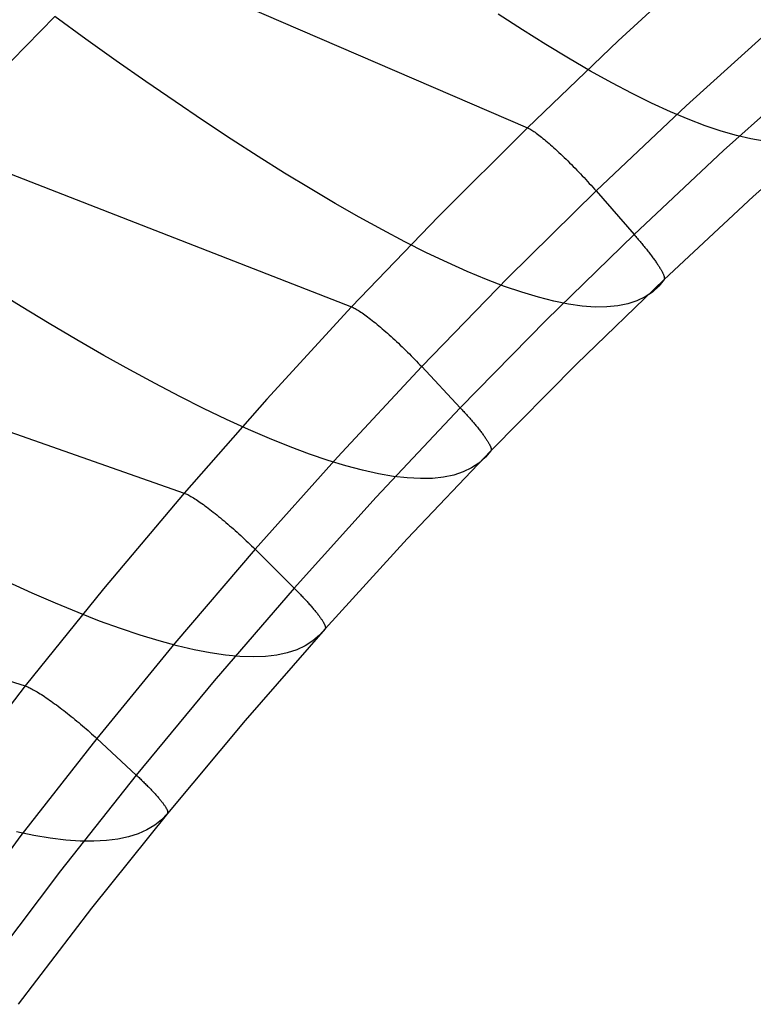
# Model space of a CAD drawing. Header units: millimetres. Extents: x 119 to 175.9, y -203.1 to -153.8.
# Tile 82 of 256: x 126.6 to 129.3, y -164.6 to -161. Entities that reach past the tile are written whole.
import ezdxf

# ---------------------------------------------------------------- set-up
doc = ezdxf.new("R2010")
doc.units = ezdxf.units.MM
doc.header["$MEASUREMENT"] = 0
doc.layers.add('Livello 03', color=5, linetype='Continuous', true_color=0x0000ff)

msp = doc.modelspace()

# ---------------------------------------------------------------- linework, layer by layer
at = {"layer": 'Livello 03'}
for p, q in [((126.3048, -160.4249, 63.677), (128.4962, -161.3698, 56.4764)), ((129.1712, -160.738, 56.6129), (128.8302, -161.0503, 56.5455)), ((126.7576, -160.9613, 63.9766), (126.4129, -161.3119, 63.8289)), ((126.8714, -161.0438, 63.7785), (126.7576, -160.9613, 63.9766)), ((128.4778, -161.01, 62.0947), (128.3884, -160.9522, 62.3232)), ((129.4182, -160.9838, 56.4247), (129.0804, -161.2897, 56.36)), ((128.5644, -161.0641, 61.8638), (128.4778, -161.01, 62.0947)), ((126.983, -161.1235, 63.5772), (126.8714, -161.0438, 63.7785)), ((128.8302, -161.0503, 56.5455), (128.4962, -161.3698, 56.4764)), ((128.6482, -161.1146, 61.6309), (128.5644, -161.0641, 61.8638)), ((127.0923, -161.2002, 63.3726), (126.983, -161.1235, 63.5772)), ((128.729, -161.1614, 61.3959), (128.6482, -161.1146, 61.6309)), ((125.6151, -161.1595, 63.3771), (127.8496, -162.029, 56.3319)), ((128.807, -161.2045, 61.159), (128.729, -161.1614, 61.3959)), ((129.5547, -161.1519, 56.4875), (129.2186, -161.4537, 56.423)), ((127.1994, -161.2738, 63.165), (127.0923, -161.2002, 63.3726)), ((128.8819, -161.2438, 60.9204), (128.807, -161.2045, 61.159)), ((128.9537, -161.2793, 60.6802), (128.8819, -161.2438, 60.9204)), ((127.304, -161.3443, 62.9543), (127.1994, -161.2738, 63.165)), ((129.0804, -161.2897, 56.36), (128.7492, -161.6026, 56.2936)), ((129.0225, -161.3109, 60.4386), (128.9537, -161.2793, 60.6802)), ((129.0881, -161.3387, 60.1957), (129.0225, -161.3109, 60.4386)), ((129.6625, -161.3251, 56.7446), (129.3279, -161.6231, 56.6785)), ((127.4062, -161.4117, 62.7408), (127.304, -161.3443, 62.9543)), ((129.1505, -161.3627, 59.9516), (129.0881, -161.3387, 60.1957)), ((129.2097, -161.3827, 59.7066), (129.1505, -161.3627, 59.9516)), ((128.4962, -161.3698, 56.4764), (128.1692, -161.6961, 56.4052)), ((128.4962, -161.3698, 56.4764), (128.499, -161.3711, 56.4673)), ((128.499, -161.3711, 56.4673), (128.5021, -161.3726, 56.4583)), ((128.5021, -161.3726, 56.4583), (128.5054, -161.3744, 56.4495)), ((128.5054, -161.3744, 56.4495), (128.5089, -161.3765, 56.4408)), ((128.5089, -161.3765, 56.4408), (128.5126, -161.3787, 56.4322)), ((128.5126, -161.3787, 56.4322), (128.5165, -161.3812, 56.4238)), ((128.5165, -161.3812, 56.4238), (128.5205, -161.3839, 56.4155)), ((128.5205, -161.3839, 56.4155), (128.5248, -161.3869, 56.4074)), ((128.5248, -161.3869, 56.4074), (128.5292, -161.3901, 56.3995)), ((128.5292, -161.3901, 56.3995), (128.5338, -161.3934, 56.3917)), ((128.5338, -161.3934, 56.3917), (128.5386, -161.397, 56.3842)), ((128.5386, -161.397, 56.3842), (128.5435, -161.4009, 56.3769)), ((129.2656, -161.3989, 59.4607), (129.2097, -161.3827, 59.7066)), ((129.3183, -161.4113, 59.2141), (129.2656, -161.3989, 59.4607)), ((127.5058, -161.4758, 62.5246), (127.4062, -161.4117, 62.7408)), ((128.5435, -161.4009, 56.3769), (128.5486, -161.4049, 56.3698)), ((128.5486, -161.4049, 56.3698), (128.5538, -161.4091, 56.3629)), ((128.5538, -161.4091, 56.3629), (128.5591, -161.4135, 56.3563)), ((128.5591, -161.4135, 56.3563), (128.5646, -161.4181, 56.3499)), ((128.5646, -161.4181, 56.3499), (128.5703, -161.4229, 56.3437)), ((128.5703, -161.4229, 56.3437), (128.576, -161.4278, 56.3378)), ((128.576, -161.4278, 56.3378), (128.5819, -161.4329, 56.3322)), ((128.5819, -161.4329, 56.3322), (128.5878, -161.4382, 56.3268)), ((129.3677, -161.4197, 58.967), (129.3183, -161.4113, 59.2141)), ((128.5878, -161.4382, 56.3268), (128.5939, -161.4437, 56.3217)), ((128.5939, -161.4437, 56.3217), (128.6001, -161.4493, 56.3169)), ((128.6001, -161.4493, 56.3169), (128.6063, -161.455, 56.3124)), ((128.6063, -161.455, 56.3124), (128.6126, -161.4609, 56.3082)), ((128.6126, -161.4609, 56.3082), (128.619, -161.4669, 56.3043)), ((128.619, -161.4669, 56.3043), (128.6255, -161.4731, 56.3007)), ((129.2186, -161.4537, 56.423), (128.8889, -161.7625, 56.3568)), ((127.6027, -161.5366, 62.3056), (127.5058, -161.4758, 62.5246)), ((128.6255, -161.4731, 56.3007), (128.632, -161.4793, 56.2974)), ((128.632, -161.4793, 56.2974), (128.6385, -161.4857, 56.2944)), ((128.6385, -161.4857, 56.2944), (128.6451, -161.4921, 56.2917)), ((128.6451, -161.4921, 56.2917), (128.6517, -161.4987, 56.2894)), ((128.6517, -161.4987, 56.2894), (128.6584, -161.5053, 56.2874)), ((128.6584, -161.5053, 56.2874), (128.665, -161.5121, 56.2857)), ((127.697, -161.5941, 62.0842), (127.6027, -161.5366, 62.3056)), ((128.665, -161.5121, 56.2857), (128.6717, -161.5189, 56.2843)), ((128.6717, -161.5189, 56.2843), (128.6784, -161.5257, 56.2833)), ((128.6784, -161.5257, 56.2833), (128.685, -161.5326, 56.2826)), ((128.685, -161.5326, 56.2826), (128.6916, -161.5395, 56.2822)), ((128.6916, -161.5395, 56.2822), (128.6982, -161.5465, 56.2821)), ((128.6982, -161.5465, 56.2821), (128.7048, -161.5535, 56.2824)), ((128.7048, -161.5535, 56.2824), (128.7113, -161.5606, 56.283)), ((128.7113, -161.5606, 56.283), (128.7178, -161.5676, 56.284)), ((128.7178, -161.5676, 56.284), (128.7242, -161.5746, 56.2853)), ((128.7242, -161.5746, 56.2853), (128.7306, -161.5817, 56.2869)), ((127.7884, -161.6482, 61.8603), (127.697, -161.5941, 62.0842)), ((128.7492, -161.6026, 56.2936), (128.4247, -161.9224, 56.2255)), ((128.7306, -161.5817, 56.2869), (128.7369, -161.5887, 56.2888)), ((128.7369, -161.5887, 56.2888), (128.7431, -161.5957, 56.2911)), ((128.7431, -161.5957, 56.2911), (128.7492, -161.6026, 56.2936)), ((128.7492, -161.6026, 56.2936), (128.8889, -161.7625, 56.3568)), ((127.8771, -161.6988, 61.6342), (127.7884, -161.6482, 61.8603)), ((129.3279, -161.6231, 56.6785), (128.9995, -161.928, 56.6107)), ((128.1692, -161.6961, 56.4052), (127.8496, -162.029, 56.3319)), ((127.9628, -161.7459, 61.4059), (127.8771, -161.6988, 61.6342)), ((128.0455, -161.7895, 61.1756), (127.9628, -161.7459, 61.4059)), ((128.1252, -161.8296, 60.9434), (128.0455, -161.7895, 61.1756)), ((128.8889, -161.7625, 56.3568), (128.5658, -162.0782, 56.2888)), ((128.8889, -161.7625, 56.3568), (128.8921, -161.7662, 56.3583)), ((128.8921, -161.7662, 56.3583), (128.8953, -161.7698, 56.3599)), ((128.8953, -161.7698, 56.3599), (128.8984, -161.7735, 56.3616)), ((128.8984, -161.7735, 56.3616), (128.9016, -161.7772, 56.3634)), ((128.9016, -161.7772, 56.3634), (128.9047, -161.7808, 56.3652)), ((128.9047, -161.7808, 56.3652), (128.9078, -161.7845, 56.3672)), ((128.9078, -161.7845, 56.3672), (128.9109, -161.7881, 56.3693)), ((128.9109, -161.7881, 56.3693), (128.9139, -161.7918, 56.3715)), ((128.9139, -161.7918, 56.3715), (128.917, -161.7955, 56.3737)), ((128.917, -161.7955, 56.3737), (128.92, -161.7991, 56.3761)), ((128.2018, -161.866, 60.7095), (128.1252, -161.8296, 60.9434)), ((128.92, -161.7991, 56.3761), (128.923, -161.8027, 56.3786)), ((128.923, -161.8027, 56.3786), (128.9259, -161.8064, 56.3812)), ((128.9259, -161.8064, 56.3812), (128.9289, -161.81, 56.3838)), ((128.9289, -161.81, 56.3838), (128.9317, -161.8135, 56.3866)), ((128.9317, -161.8135, 56.3866), (128.9346, -161.8171, 56.3895)), ((128.9346, -161.8171, 56.3895), (128.9374, -161.8207, 56.3925)), ((128.9374, -161.8207, 56.3925), (128.9402, -161.8242, 56.3955)), ((128.9402, -161.8242, 56.3955), (128.9429, -161.8277, 56.3987)), ((128.9429, -161.8277, 56.3987), (128.9456, -161.8311, 56.402)), ((128.9456, -161.8311, 56.402), (128.9483, -161.8346, 56.4053)), ((128.9483, -161.8346, 56.4053), (128.9508, -161.838, 56.4088)), ((128.2753, -161.8988, 60.474), (128.2018, -161.866, 60.7095)), ((128.9508, -161.838, 56.4088), (128.9534, -161.8413, 56.4123)), ((128.9534, -161.8413, 56.4123), (128.9559, -161.8447, 56.4159)), ((128.9559, -161.8447, 56.4159), (128.9583, -161.848, 56.4197)), ((128.9583, -161.848, 56.4197), (128.9607, -161.8512, 56.4235)), ((128.9607, -161.8512, 56.4235), (128.963, -161.8544, 56.4273)), ((128.963, -161.8544, 56.4273), (128.9653, -161.8575, 56.4313)), ((128.9653, -161.8575, 56.4313), (128.9675, -161.8606, 56.4354)), ((128.9675, -161.8606, 56.4354), (128.9696, -161.8637, 56.4395)), ((128.9696, -161.8637, 56.4395), (128.9717, -161.8667, 56.4437)), ((128.9717, -161.8667, 56.4437), (128.9737, -161.8696, 56.448)), ((128.9737, -161.8696, 56.448), (128.9756, -161.8725, 56.4523)), ((128.3456, -161.928, 60.2371), (128.2753, -161.8988, 60.474)), ((128.9756, -161.8725, 56.4523), (128.9775, -161.8753, 56.4567)), ((128.9775, -161.8753, 56.4567), (128.9793, -161.8781, 56.4612)), ((128.9793, -161.8781, 56.4612), (128.981, -161.8808, 56.4658)), ((128.981, -161.8808, 56.4658), (128.9827, -161.8834, 56.4704)), ((128.9827, -161.8834, 56.4704), (128.9843, -161.886, 56.475)), ((128.9843, -161.886, 56.475), (128.9858, -161.8885, 56.4797)), ((128.9858, -161.8885, 56.4797), (128.9873, -161.891, 56.4845)), ((128.9873, -161.891, 56.4845), (128.9886, -161.8933, 56.4893)), ((128.9886, -161.8933, 56.4893), (128.9899, -161.8956, 56.4942)), ((128.9899, -161.8956, 56.4942), (128.9912, -161.8979, 56.4991)), ((128.9912, -161.8979, 56.4991), (128.9923, -161.9, 56.504)), ((128.9923, -161.9, 56.504), (128.9934, -161.9021, 56.509)), ((128.9934, -161.9021, 56.509), (128.9944, -161.9041, 56.514)), ((128.9944, -161.9041, 56.514), (128.9953, -161.9061, 56.519)), ((128.9953, -161.9061, 56.519), (128.9962, -161.9079, 56.524)), ((124.9603, -161.9172, 63.0566), (127.2329, -162.7141, 56.1779)), ((128.4247, -161.9224, 56.2255), (128.1073, -162.2488, 56.1553)), ((128.4127, -161.9535, 59.9988), (128.3456, -161.928, 60.2371)), ((128.9995, -161.928, 56.6107), (128.6774, -162.2397, 56.541)), ((128.9995, -161.928, 56.6107), (128.9797, -161.9529, 56.8515)), ((128.9962, -161.9079, 56.524), (128.9969, -161.9097, 56.5291)), ((128.9969, -161.9097, 56.5291), (128.9976, -161.9114, 56.5342)), ((128.9976, -161.9114, 56.5342), (128.9982, -161.913, 56.5393)), ((128.9982, -161.913, 56.5393), (128.9988, -161.9146, 56.5444)), ((128.9988, -161.9146, 56.5444), (128.9993, -161.9161, 56.5495)), ((128.9993, -161.9161, 56.5495), (128.9997, -161.9175, 56.5547)), ((128.9998, -161.9274, 56.6057), (128.9995, -161.928, 56.6107)), ((128.9997, -161.9175, 56.5547), (129, -161.9188, 56.5598)), ((129.0001, -161.9267, 56.6007), (128.9998, -161.9274, 56.6057)), ((129, -161.9188, 56.5598), (129.0003, -161.9201, 56.565)), ((129.0003, -161.926, 56.5956), (129.0001, -161.9267, 56.6007)), ((129.0003, -161.9201, 56.565), (129.0004, -161.9212, 56.5701)), ((129.0005, -161.9252, 56.5905), (129.0003, -161.926, 56.5956)), ((129.0004, -161.9212, 56.5701), (129.0006, -161.9223, 56.5752)), ((129.0006, -161.9243, 56.5854), (129.0005, -161.9252, 56.5905)), ((129.0006, -161.9223, 56.5752), (129.0006, -161.9234, 56.5803)), ((129.0006, -161.9234, 56.5803), (129.0006, -161.9243, 56.5854)), ((126.6327, -162.0275, 62.6783), (126.5261, -161.9614, 62.884)), ((128.4765, -161.9754, 59.7594), (128.4127, -161.9535, 59.9988)), ((128.537, -161.9936, 59.519), (128.4765, -161.9754, 59.7594)), ((128.9565, -161.9745, 57.093), (128.9299, -161.9925, 57.3352)), ((128.9797, -161.9529, 56.8515), (128.9565, -161.9745, 57.093)), ((128.5942, -162.008, 59.2778), (128.537, -161.9936, 59.519)), ((128.6481, -162.0189, 59.0359), (128.5942, -162.008, 59.2778)), ((128.8998, -162.0071, 57.5779), (128.8664, -162.0181, 57.8209)), ((128.9299, -161.9925, 57.3352), (128.8998, -162.0071, 57.5779)), ((126.7368, -162.0905, 62.4698), (126.6327, -162.0275, 62.6783)), ((127.8496, -162.029, 56.3319), (127.5374, -162.3684, 56.2563)), ((127.8496, -162.029, 56.3319), (127.8525, -162.0302, 56.3231)), ((127.8525, -162.0302, 56.3231), (127.8557, -162.0317, 56.3143)), ((127.8557, -162.0317, 56.3143), (127.859, -162.0333, 56.3056)), ((127.859, -162.0333, 56.3056), (127.8626, -162.0352, 56.2971)), ((127.8626, -162.0352, 56.2971), (127.8663, -162.0374, 56.2887)), ((127.8663, -162.0374, 56.2887), (127.8703, -162.0397, 56.2805)), ((127.8703, -162.0397, 56.2805), (127.8744, -162.0422, 56.2724)), ((127.8744, -162.0422, 56.2724), (127.8788, -162.045, 56.2645)), ((127.8788, -162.045, 56.2645), (127.8833, -162.048, 56.2568)), ((127.8833, -162.048, 56.2568), (127.888, -162.0512, 56.2493)), ((127.888, -162.0512, 56.2493), (127.8928, -162.0545, 56.2419)), ((128.6985, -162.026, 58.7934), (128.6481, -162.0189, 59.0359)), ((128.7456, -162.0295, 58.5505), (128.6985, -162.026, 58.7934)), ((128.7893, -162.0293, 58.3073), (128.7456, -162.0295, 58.5505)), ((128.8296, -162.0255, 58.0641), (128.7893, -162.0293, 58.3073)), ((128.8664, -162.0181, 57.8209), (128.8296, -162.0255, 58.0641)), ((127.8928, -162.0545, 56.2419), (127.8978, -162.0581, 56.2348)), ((127.8978, -162.0581, 56.2348), (127.903, -162.0619, 56.2279)), ((127.903, -162.0619, 56.2279), (127.9083, -162.0659, 56.2212)), ((127.9083, -162.0659, 56.2212), (127.9138, -162.07, 56.2147)), ((127.9138, -162.07, 56.2147), (127.9194, -162.0743, 56.2085)), ((127.9194, -162.0743, 56.2085), (127.9251, -162.0788, 56.2025)), ((127.9251, -162.0788, 56.2025), (127.931, -162.0835, 56.1968)), ((127.931, -162.0835, 56.1968), (127.9369, -162.0883, 56.1913)), ((127.9369, -162.0883, 56.1913), (127.943, -162.0933, 56.1861)), ((128.5658, -162.0782, 56.2888), (128.2495, -162.4005, 56.2187)), ((126.8383, -162.1504, 62.2586), (126.7368, -162.0905, 62.4698)), ((127.943, -162.0933, 56.1861), (127.9492, -162.0985, 56.1812)), ((127.9492, -162.0985, 56.1812), (127.9554, -162.1038, 56.1765)), ((127.9554, -162.1038, 56.1765), (127.9618, -162.1092, 56.1722)), ((127.9618, -162.1092, 56.1722), (127.9682, -162.1147, 56.1681)), ((127.9682, -162.1147, 56.1681), (127.9748, -162.1204, 56.1643)), ((127.9748, -162.1204, 56.1643), (127.9813, -162.1262, 56.1609)), ((126.9372, -162.2073, 62.0447), (126.8383, -162.1504, 62.2586)), ((127.9813, -162.1262, 56.1609), (127.9879, -162.1321, 56.1577)), ((127.9879, -162.1321, 56.1577), (127.9946, -162.1381, 56.1548)), ((127.9946, -162.1381, 56.1548), (128.0013, -162.1443, 56.1523)), ((128.0013, -162.1443, 56.1523), (128.0081, -162.1505, 56.15)), ((128.0081, -162.1505, 56.15), (128.0148, -162.1567, 56.1481)), ((128.0148, -162.1567, 56.1481), (128.0216, -162.1631, 56.1465)), ((128.0216, -162.1631, 56.1465), (128.0284, -162.1695, 56.1453)), ((128.0284, -162.1695, 56.1453), (128.0352, -162.176, 56.1443)), ((128.0352, -162.176, 56.1443), (128.0419, -162.1825, 56.1437)), ((128.0419, -162.1825, 56.1437), (128.0487, -162.1891, 56.1434)), ((128.0487, -162.1891, 56.1434), (128.0554, -162.1957, 56.1434)), ((128.0554, -162.1957, 56.1434), (128.0621, -162.2023, 56.1438)), ((127.0332, -162.2609, 61.8283), (126.9372, -162.2073, 62.0447)), ((128.0621, -162.2023, 56.1438), (128.0687, -162.209, 56.1444)), ((128.0687, -162.209, 56.1444), (128.0753, -162.2156, 56.1454)), ((128.0753, -162.2156, 56.1454), (128.0819, -162.2223, 56.1468)), ((128.0819, -162.2223, 56.1468), (128.0883, -162.229, 56.1484)), ((128.0883, -162.229, 56.1484), (128.0947, -162.2356, 56.1504)), ((127.1264, -162.3113, 61.6095), (127.0332, -162.2609, 61.8283)), ((128.1073, -162.2488, 56.1553), (127.797, -162.5816, 56.0827)), ((128.0947, -162.2356, 56.1504), (128.101, -162.2422, 56.1527)), ((128.101, -162.2422, 56.1527), (128.1073, -162.2488, 56.1553)), ((128.1073, -162.2488, 56.1553), (128.2495, -162.4005, 56.2187)), ((128.6774, -162.2397, 56.541), (128.362, -162.558, 56.4691)), ((127.2168, -162.3584, 61.3885), (127.1264, -162.3113, 61.6095)), ((127.3041, -162.4023, 61.1653), (127.2168, -162.3584, 61.3885)), ((127.5374, -162.3684, 56.2563), (127.2329, -162.7141, 56.1779)), ((127.3885, -162.4427, 60.9401), (127.3041, -162.4023, 61.1653)), ((128.2495, -162.4005, 56.2187), (127.9402, -162.7291, 56.1464)), ((128.2495, -162.4005, 56.2187), (128.2527, -162.4039, 56.2202)), ((128.2527, -162.4039, 56.2202), (128.256, -162.4074, 56.2218)), ((128.256, -162.4074, 56.2218), (128.2592, -162.4109, 56.2235)), ((128.2592, -162.4109, 56.2235), (128.2624, -162.4143, 56.2253)), ((128.2624, -162.4143, 56.2253), (128.2655, -162.4178, 56.2272)), ((127.4697, -162.4798, 60.713), (127.3885, -162.4427, 60.9401)), ((128.2655, -162.4178, 56.2272), (128.2687, -162.4213, 56.2291)), ((128.2687, -162.4213, 56.2291), (128.2718, -162.4248, 56.2312)), ((128.2718, -162.4248, 56.2312), (128.275, -162.4282, 56.2334)), ((128.275, -162.4282, 56.2334), (128.2781, -162.4317, 56.2356)), ((128.2781, -162.4317, 56.2356), (128.2811, -162.4351, 56.238)), ((128.2811, -162.4351, 56.238), (128.2842, -162.4386, 56.2405)), ((128.2842, -162.4386, 56.2405), (128.2872, -162.442, 56.243)), ((128.2872, -162.442, 56.243), (128.2902, -162.4455, 56.2457)), ((128.2902, -162.4455, 56.2457), (128.2931, -162.4489, 56.2484)), ((128.2931, -162.4489, 56.2484), (128.296, -162.4522, 56.2513)), ((127.5478, -162.5135, 60.4842), (127.4697, -162.4798, 60.713)), ((128.296, -162.4522, 56.2513), (128.2989, -162.4556, 56.2542)), ((128.2989, -162.4556, 56.2542), (128.3017, -162.459, 56.2573)), ((128.3017, -162.459, 56.2573), (128.3045, -162.4623, 56.2604)), ((128.3045, -162.4623, 56.2604), (128.3072, -162.4656, 56.2637)), ((128.3072, -162.4656, 56.2637), (128.3099, -162.4688, 56.267)), ((128.3099, -162.4688, 56.267), (128.3125, -162.4721, 56.2704)), ((128.3125, -162.4721, 56.2704), (128.3151, -162.4753, 56.2739)), ((128.3151, -162.4753, 56.2739), (128.3176, -162.4784, 56.2775)), ((128.3176, -162.4784, 56.2775), (128.3201, -162.4815, 56.2812)), ((128.3201, -162.4815, 56.2812), (128.3225, -162.4846, 56.2849)), ((128.3225, -162.4846, 56.2849), (128.3249, -162.4877, 56.2888)), ((127.6228, -162.5438, 60.2538), (127.5478, -162.5135, 60.4842)), ((128.3249, -162.4877, 56.2888), (128.3272, -162.4907, 56.2927)), ((128.3272, -162.4907, 56.2927), (128.3294, -162.4936, 56.2967)), ((128.3294, -162.4936, 56.2967), (128.3316, -162.4965, 56.3008)), ((128.3316, -162.4965, 56.3008), (128.3337, -162.4994, 56.3049)), ((128.3337, -162.4994, 56.3049), (128.3358, -162.5022, 56.3091)), ((128.3358, -162.5022, 56.3091), (128.3377, -162.5049, 56.3134)), ((128.3377, -162.5049, 56.3134), (128.3396, -162.5076, 56.3178)), ((128.3396, -162.5076, 56.3178), (128.3415, -162.5102, 56.3222)), ((128.3415, -162.5102, 56.3222), (128.3432, -162.5128, 56.3267)), ((128.3432, -162.5128, 56.3267), (128.3449, -162.5153, 56.3312)), ((128.3449, -162.5153, 56.3312), (128.3465, -162.5178, 56.3358)), ((128.3465, -162.5178, 56.3358), (128.3481, -162.5202, 56.3404)), ((128.3481, -162.5202, 56.3404), (128.3496, -162.5225, 56.3451)), ((128.3496, -162.5225, 56.3451), (128.351, -162.5248, 56.3498)), ((127.6945, -162.5706, 60.022), (127.6228, -162.5438, 60.2538)), ((128.362, -162.558, 56.4691), (128.0533, -162.8826, 56.395)), ((128.362, -162.558, 56.4691), (128.3416, -162.5824, 56.7053)), ((128.351, -162.5248, 56.3498), (128.3523, -162.5269, 56.3546)), ((128.3523, -162.5269, 56.3546), (128.3535, -162.5291, 56.3594)), ((128.3535, -162.5291, 56.3594), (128.3547, -162.5311, 56.3643)), ((128.3547, -162.5311, 56.3643), (128.3558, -162.5331, 56.3692)), ((128.3558, -162.5331, 56.3692), (128.3568, -162.535, 56.3741)), ((128.3568, -162.535, 56.3741), (128.3577, -162.5369, 56.379)), ((128.3577, -162.5369, 56.379), (128.3586, -162.5387, 56.384)), ((128.3586, -162.5387, 56.384), (128.3594, -162.5404, 56.389)), ((128.3594, -162.5404, 56.389), (128.3601, -162.542, 56.394)), ((128.3601, -162.542, 56.394), (128.3607, -162.5436, 56.399)), ((128.3607, -162.5436, 56.399), (128.3613, -162.5451, 56.4041)), ((128.3613, -162.5451, 56.4041), (128.3618, -162.5465, 56.4091)), ((128.3618, -162.5465, 56.4091), (128.3622, -162.5478, 56.4141)), ((128.3623, -162.5574, 56.4642), (128.362, -162.558, 56.4691)), ((128.3622, -162.5478, 56.4141), (128.3625, -162.5491, 56.4192)), ((128.3626, -162.5568, 56.4593), (128.3623, -162.5574, 56.4642)), ((128.3625, -162.5491, 56.4192), (128.3628, -162.5503, 56.4242)), ((128.3628, -162.5561, 56.4543), (128.3626, -162.5568, 56.4593)), ((128.3628, -162.5503, 56.4242), (128.3629, -162.5515, 56.4293)), ((128.363, -162.5553, 56.4493), (128.3628, -162.5561, 56.4543)), ((128.3629, -162.5515, 56.4293), (128.3631, -162.5525, 56.4343)), ((128.3631, -162.5544, 56.4443), (128.363, -162.5553, 56.4493)), ((128.3631, -162.5525, 56.4343), (128.3631, -162.5535, 56.4393)), ((128.3631, -162.5535, 56.4393), (128.3631, -162.5544, 56.4443)), ((127.797, -162.5816, 56.0827), (127.4942, -162.9208, 56.0077)), ((127.7629, -162.5939, 59.7888), (127.6945, -162.5706, 60.022)), ((127.828, -162.6138, 59.5545), (127.7629, -162.5939, 59.7888)), ((128.3416, -162.5824, 56.7053), (128.3179, -162.6037, 56.9421)), ((127.8897, -162.6302, 59.3192), (127.828, -162.6138, 59.5545)), ((127.948, -162.643, 59.0829), (127.8897, -162.6302, 59.3192)), ((128.2907, -162.6216, 57.1796), (128.26, -162.6362, 57.4175)), ((128.3179, -162.6037, 56.9421), (128.2907, -162.6216, 57.1796)), ((128.003, -162.6524, 58.846), (127.948, -162.643, 59.0829)), ((128.0545, -162.6583, 58.6085), (128.003, -162.6524, 58.846)), ((128.1025, -162.6608, 58.3706), (128.0545, -162.6583, 58.6085)), ((128.1471, -162.6598, 58.1323), (128.1025, -162.6608, 58.3706)), ((128.1882, -162.6553, 57.894), (128.1471, -162.6598, 58.1323)), ((128.2259, -162.6475, 57.6556), (128.1882, -162.6553, 57.894)), ((128.26, -162.6362, 57.4175), (128.2259, -162.6475, 57.6556)), ((124.3429, -162.6965, 62.7152), (126.6479, -163.4236, 56.0125)), ((127.2329, -162.7141, 56.1779), (126.9363, -163.0659, 56.0967)), ((127.2329, -162.7141, 56.1779), (127.2359, -162.7152, 56.1693)), ((127.2359, -162.7152, 56.1693), (127.2391, -162.7165, 56.1607)), ((127.2391, -162.7165, 56.1607), (127.2425, -162.7181, 56.1523)), ((127.2425, -162.7181, 56.1523), (127.2461, -162.7198, 56.1439)), ((127.2461, -162.7198, 56.1439), (127.25, -162.7218, 56.1358)), ((127.25, -162.7218, 56.1358), (127.254, -162.724, 56.1278)), ((127.254, -162.724, 56.1278), (127.2582, -162.7263, 56.1199)), ((127.2582, -162.7263, 56.1199), (127.2626, -162.7289, 56.1122)), ((127.2626, -162.7289, 56.1122), (127.2672, -162.7317, 56.1047)), ((127.2672, -162.7317, 56.1047), (127.2719, -162.7347, 56.0973)), ((127.2719, -162.7347, 56.0973), (127.2768, -162.7378, 56.0902)), ((127.2768, -162.7378, 56.0902), (127.2819, -162.7412, 56.0833)), ((127.9402, -162.7291, 56.1464), (127.6382, -163.064, 56.0715)), ((127.2819, -162.7412, 56.0833), (127.2872, -162.7447, 56.0765)), ((127.2872, -162.7447, 56.0765), (127.2926, -162.7484, 56.07)), ((127.2926, -162.7484, 56.07), (127.2981, -162.7523, 56.0638)), ((127.2981, -162.7523, 56.0638), (127.3038, -162.7564, 56.0577)), ((127.3038, -162.7564, 56.0577), (127.3096, -162.7606, 56.0519)), ((127.3096, -162.7606, 56.0519), (127.3155, -162.765, 56.0464)), ((127.3155, -162.765, 56.0464), (127.3216, -162.7695, 56.0411)), ((127.3216, -162.7695, 56.0411), (127.3277, -162.7742, 56.0361)), ((127.3277, -162.7742, 56.0361), (127.334, -162.7791, 56.0313)), ((127.334, -162.7791, 56.0313), (127.3404, -162.784, 56.0268)), ((127.3404, -162.784, 56.0268), (127.3468, -162.7891, 56.0226)), ((127.3468, -162.7891, 56.0226), (127.3533, -162.7944, 56.0187)), ((127.3533, -162.7944, 56.0187), (127.3599, -162.7997, 56.0151)), ((127.3599, -162.7997, 56.0151), (127.3666, -162.8052, 56.0118)), ((127.3666, -162.8052, 56.0118), (127.3733, -162.8107, 56.0087)), ((127.3733, -162.8107, 56.0087), (127.3801, -162.8164, 56.006)), ((127.3801, -162.8164, 56.006), (127.3869, -162.8221, 56.0036)), ((127.3869, -162.8221, 56.0036), (127.3937, -162.828, 56.0015)), ((127.3937, -162.828, 56.0015), (127.4006, -162.8339, 55.9997)), ((127.4006, -162.8339, 55.9997), (127.4074, -162.8399, 55.9982)), ((127.4074, -162.8399, 55.9982), (127.4143, -162.8459, 55.997)), ((127.4143, -162.8459, 55.997), (127.4212, -162.852, 55.9962)), ((127.4212, -162.852, 55.9962), (127.428, -162.8582, 55.9956)), ((127.428, -162.8582, 55.9956), (127.4349, -162.8644, 55.9954)), ((127.4349, -162.8644, 55.9954), (127.4417, -162.8706, 55.9955)), ((127.4417, -162.8706, 55.9955), (127.4485, -162.8769, 55.9959)), ((127.4485, -162.8769, 55.9959), (127.4552, -162.8832, 55.9967)), ((127.4552, -162.8832, 55.9967), (127.4619, -162.8894, 55.9977)), ((128.0533, -162.8826, 56.395), (127.7518, -163.2133, 56.3182)), ((127.4942, -162.9208, 56.0077), (127.199, -163.266, 55.9299)), ((127.4619, -162.8894, 55.9977), (127.4685, -162.8957, 55.9991)), ((127.4685, -162.8957, 55.9991), (127.475, -162.902, 56.0008)), ((127.475, -162.902, 56.0008), (127.4815, -162.9083, 56.0028)), ((127.4815, -162.9083, 56.0028), (127.4879, -162.9145, 56.0051)), ((127.4879, -162.9145, 56.0051), (127.4942, -162.9208, 56.0077)), ((127.4942, -162.9208, 56.0077), (127.6382, -163.064, 56.0715)), ((126.6742, -163.0819, 60.9083), (126.5854, -163.0413, 61.126)), ((126.9363, -163.0659, 56.0967), (126.6479, -163.4236, 56.0125)), ((127.6382, -163.064, 56.0715), (127.3437, -163.4049, 55.9939)), ((127.6382, -163.064, 56.0715), (127.6415, -163.0672, 56.073)), ((126.7599, -163.1193, 60.6886), (126.6742, -163.0819, 60.9083)), ((127.6415, -163.0672, 56.073), (127.6447, -163.0705, 56.0746)), ((127.6447, -163.0705, 56.0746), (127.648, -163.0738, 56.0763)), ((127.648, -163.0738, 56.0763), (127.6512, -163.0771, 56.0781)), ((127.6512, -163.0771, 56.0781), (127.6544, -163.0803, 56.08)), ((127.6544, -163.0803, 56.08), (127.6576, -163.0836, 56.0819)), ((127.6576, -163.0836, 56.0819), (127.6608, -163.0869, 56.084)), ((127.6608, -163.0869, 56.084), (127.664, -163.0902, 56.0862)), ((127.664, -163.0902, 56.0862), (127.6671, -163.0935, 56.0884)), ((127.6671, -163.0935, 56.0884), (127.6702, -163.0967, 56.0908)), ((127.6702, -163.0967, 56.0908), (127.6733, -163.1, 56.0932)), ((127.6733, -163.1, 56.0932), (127.6763, -163.1032, 56.0958)), ((126.8425, -163.1536, 60.467), (126.7599, -163.1193, 60.6886)), ((127.6763, -163.1032, 56.0958), (127.6794, -163.1065, 56.0984)), ((127.6794, -163.1065, 56.0984), (127.6823, -163.1097, 56.1011)), ((127.6823, -163.1097, 56.1011), (127.6853, -163.1129, 56.104)), ((127.6853, -163.1129, 56.104), (127.6882, -163.1161, 56.1069)), ((127.6882, -163.1161, 56.1069), (127.691, -163.1193, 56.1099)), ((127.691, -163.1193, 56.1099), (127.6938, -163.1224, 56.113)), ((127.6938, -163.1224, 56.113), (127.6966, -163.1255, 56.1162)), ((127.6966, -163.1255, 56.1162), (127.6993, -163.1286, 56.1195)), ((127.6993, -163.1286, 56.1195), (127.702, -163.1317, 56.1229)), ((127.702, -163.1317, 56.1229), (127.7046, -163.1347, 56.1263)), ((127.7046, -163.1347, 56.1263), (127.7072, -163.1377, 56.1299)), ((127.7072, -163.1377, 56.1299), (127.7097, -163.1406, 56.1335)), ((126.922, -163.1846, 60.2436), (126.8425, -163.1536, 60.467)), ((127.7097, -163.1406, 56.1335), (127.7121, -163.1436, 56.1372)), ((127.7121, -163.1436, 56.1372), (127.7145, -163.1464, 56.141)), ((127.7145, -163.1464, 56.141), (127.7168, -163.1493, 56.1449)), ((127.7168, -163.1493, 56.1449), (127.7191, -163.1521, 56.1488)), ((127.7191, -163.1521, 56.1488), (127.7213, -163.1548, 56.1528)), ((127.7213, -163.1548, 56.1528), (127.7234, -163.1575, 56.1569)), ((127.7234, -163.1575, 56.1569), (127.7255, -163.1602, 56.1611)), ((127.7255, -163.1602, 56.1611), (127.7275, -163.1628, 56.1653)), ((127.7275, -163.1628, 56.1653), (127.7294, -163.1653, 56.1696)), ((127.7294, -163.1653, 56.1696), (127.7312, -163.1678, 56.1739)), ((127.7312, -163.1678, 56.1739), (127.733, -163.1703, 56.1784)), ((127.733, -163.1703, 56.1784), (127.7347, -163.1727, 56.1828)), ((127.7347, -163.1727, 56.1828), (127.7364, -163.175, 56.1873)), ((127.7364, -163.175, 56.1873), (127.7379, -163.1772, 56.1919)), ((126.9982, -163.2123, 60.0187), (126.922, -163.1846, 60.2436)), ((127.7379, -163.1772, 56.1919), (127.7394, -163.1795, 56.1965)), ((127.7394, -163.1795, 56.1965), (127.7408, -163.1816, 56.2012)), ((127.7408, -163.1816, 56.2012), (127.7422, -163.1837, 56.2059)), ((127.7422, -163.1837, 56.2059), (127.7434, -163.1857, 56.2106)), ((127.7434, -163.1857, 56.2106), (127.7446, -163.1877, 56.2154)), ((127.7446, -163.1877, 56.2154), (127.7457, -163.1896, 56.2202)), ((127.7457, -163.1896, 56.2202), (127.7467, -163.1914, 56.225)), ((127.7467, -163.1914, 56.225), (127.7476, -163.1932, 56.2299)), ((127.7476, -163.1932, 56.2299), (127.7485, -163.1948, 56.2347)), ((127.7485, -163.1948, 56.2347), (127.7493, -163.1965, 56.2396)), ((127.7493, -163.1965, 56.2396), (127.75, -163.198, 56.2445)), ((127.75, -163.198, 56.2445), (127.7506, -163.1995, 56.2495)), ((127.7506, -163.1995, 56.2495), (127.7512, -163.2009, 56.2544)), ((127.7512, -163.2009, 56.2544), (127.7517, -163.2023, 56.2594)), ((127.7517, -163.2023, 56.2594), (127.7521, -163.2036, 56.2643)), ((127.7521, -163.2036, 56.2643), (127.7524, -163.2048, 56.2693)), ((127.7524, -163.2048, 56.2693), (127.7527, -163.206, 56.2742)), ((127.7527, -163.206, 56.2742), (127.7529, -163.207, 56.2791)), ((127.7529, -163.2107, 56.2988), (127.7527, -163.2115, 56.3037)), ((127.7529, -163.207, 56.2791), (127.753, -163.2081, 56.2841)), ((127.753, -163.2099, 56.2939), (127.7529, -163.2107, 56.2988)), ((127.753, -163.2081, 56.2841), (127.753, -163.209, 56.289)), ((127.753, -163.209, 56.289), (127.753, -163.2099, 56.2939)), ((127.0711, -163.2369, 59.7923), (126.9982, -163.2123, 60.0187)), ((127.1407, -163.2581, 59.5646), (127.0711, -163.2369, 59.7923)), ((127.7518, -163.2133, 56.3182), (127.4577, -163.55, 56.2386)), ((127.7309, -163.2372, 56.5494), (127.7066, -163.258, 56.7812)), ((127.7518, -163.2133, 56.3182), (127.7309, -163.2372, 56.5494)), ((127.7522, -163.2128, 56.3134), (127.7518, -163.2133, 56.3182)), ((127.7525, -163.2121, 56.3085), (127.7522, -163.2128, 56.3134)), ((127.7527, -163.2115, 56.3037), (127.7525, -163.2121, 56.3085)), ((127.199, -163.266, 55.9299), (126.9118, -163.617, 55.8491)), ((127.2069, -163.2761, 59.3357), (127.1407, -163.2581, 59.5646)), ((127.2698, -163.2907, 59.1058), (127.2069, -163.2761, 59.3357)), ((127.6787, -163.2757, 57.0136), (127.6473, -163.2902, 57.2464)), ((127.7066, -163.258, 56.7812), (127.6787, -163.2757, 57.0136)), ((127.3292, -163.3021, 58.875), (127.2698, -163.2907, 59.1058)), ((127.3851, -163.3102, 58.6434), (127.3292, -163.3021, 58.875)), ((127.4376, -163.315, 58.4112), (127.3851, -163.3102, 58.6434)), ((127.4866, -163.3165, 58.1786), (127.4376, -163.315, 58.4112)), ((127.5321, -163.3148, 57.9457), (127.4866, -163.3165, 58.1786)), ((127.574, -163.3098, 57.7125), (127.5321, -163.3148, 57.9457)), ((127.6124, -163.3016, 57.4794), (127.574, -163.3098, 57.7125)), ((127.6473, -163.2902, 57.2464), (127.6124, -163.3016, 57.4794)), ((126.6479, -163.4236, 56.0125), (126.3677, -163.7871, 55.9249)), ((126.6479, -163.4236, 56.0125), (126.6509, -163.4246, 56.004)), ((126.6509, -163.4246, 56.004), (126.6541, -163.4258, 55.9957)), ((126.6541, -163.4258, 55.9957), (126.6576, -163.4272, 55.9875)), ((126.6576, -163.4272, 55.9875), (126.6613, -163.4289, 55.9794)), ((127.3437, -163.4049, 55.9939), (127.057, -163.7516, 55.9133)), ((126.6613, -163.4289, 55.9794), (126.6651, -163.4307, 55.9714)), ((126.6651, -163.4307, 55.9714), (126.6692, -163.4327, 55.9636)), ((126.6692, -163.4327, 55.9636), (126.6735, -163.4349, 55.956)), ((126.6735, -163.4349, 55.956), (126.6779, -163.4373, 55.9485)), ((126.6779, -163.4373, 55.9485), (126.6825, -163.4399, 55.9412)), ((126.6825, -163.4399, 55.9412), (126.6873, -163.4427, 55.9341)), ((126.6873, -163.4427, 55.9341), (126.6923, -163.4456, 55.9272)), ((126.6923, -163.4456, 55.9272), (126.6975, -163.4487, 55.9204)), ((126.6975, -163.4487, 55.9204), (126.7028, -163.452, 55.9139)), ((126.7028, -163.452, 55.9139), (126.7082, -163.4555, 55.9076)), ((126.7082, -163.4555, 55.9076), (126.7138, -163.4591, 55.9016)), ((126.7138, -163.4591, 55.9016), (126.7196, -163.4629, 55.8957)), ((126.7196, -163.4629, 55.8957), (126.7255, -163.4669, 55.8901)), ((126.7255, -163.4669, 55.8901), (126.7315, -163.471, 55.8848)), ((126.7315, -163.471, 55.8848), (126.7376, -163.4752, 55.8797)), ((126.7376, -163.4752, 55.8797), (126.7438, -163.4796, 55.8748)), ((126.7438, -163.4796, 55.8748), (126.7501, -163.4841, 55.8702)), ((126.7501, -163.4841, 55.8702), (126.7565, -163.4888, 55.8659)), ((126.7565, -163.4888, 55.8659), (126.7631, -163.4935, 55.8619)), ((126.7631, -163.4935, 55.8619), (126.7697, -163.4984, 55.8582)), ((126.7697, -163.4984, 55.8582), (126.7763, -163.5034, 55.8547)), ((126.7763, -163.5034, 55.8547), (126.783, -163.5085, 55.8515)), ((126.783, -163.5085, 55.8515), (126.7898, -163.5138, 55.8486)), ((126.7898, -163.5138, 55.8486), (126.7967, -163.5191, 55.846)), ((126.7967, -163.5191, 55.846), (126.8035, -163.5245, 55.8438)), ((126.8035, -163.5245, 55.8438), (126.8104, -163.5299, 55.8418)), ((126.8104, -163.5299, 55.8418), (126.8173, -163.5355, 55.8401)), ((126.8173, -163.5355, 55.8401), (126.8243, -163.5411, 55.8387)), ((126.8243, -163.5411, 55.8387), (126.8312, -163.5468, 55.8377)), ((126.8312, -163.5468, 55.8377), (126.8381, -163.5525, 55.8369)), ((126.8381, -163.5525, 55.8369), (126.8451, -163.5583, 55.8365)), ((126.8451, -163.5583, 55.8365), (126.852, -163.5641, 55.8363)), ((126.852, -163.5641, 55.8363), (126.8588, -163.5699, 55.8365)), ((126.8588, -163.5699, 55.8365), (126.8657, -163.5758, 55.837)), ((127.4577, -163.55, 56.2386), (127.1712, -163.8925, 56.156)), ((126.8657, -163.5758, 55.837), (126.8725, -163.5817, 55.8378)), ((126.8725, -163.5817, 55.8378), (126.8792, -163.5876, 55.8389)), ((126.8792, -163.5876, 55.8389), (126.8859, -163.5935, 55.8403)), ((126.8859, -163.5935, 55.8403), (126.8925, -163.5994, 55.8421)), ((126.8925, -163.5994, 55.8421), (126.899, -163.6053, 55.8441)), ((126.899, -163.6053, 55.8441), (126.9054, -163.6112, 55.8464)), ((126.9118, -163.617, 55.8491), (126.6325, -163.974, 55.7651)), ((126.9054, -163.6112, 55.8464), (126.9118, -163.617, 55.8491)), ((126.9118, -163.617, 55.8491), (127.057, -163.7516, 55.9133)), ((127.057, -163.7516, 55.9133), (126.7781, -164.1042, 55.8295)), ((127.057, -163.7516, 55.9133), (127.0603, -163.7547, 55.9148)), ((127.0603, -163.7547, 55.9148), (127.0636, -163.7577, 55.9164)), ((127.0636, -163.7577, 55.9164), (127.0669, -163.7608, 55.9181)), ((127.0669, -163.7608, 55.9181), (127.0701, -163.7639, 55.9199)), ((127.0701, -163.7639, 55.9199), (127.0734, -163.767, 55.9217)), ((127.0734, -163.767, 55.9217), (127.0766, -163.7701, 55.9237)), ((127.0766, -163.7701, 55.9237), (127.0798, -163.7732, 55.9258)), ((127.0798, -163.7732, 55.9258), (127.083, -163.7762, 55.9279)), ((127.083, -163.7762, 55.9279), (127.0861, -163.7793, 55.9302)), ((127.0861, -163.7793, 55.9302), (127.0893, -163.7824, 55.9325)), ((127.0893, -163.7824, 55.9325), (127.0924, -163.7855, 55.9349)), ((127.0924, -163.7855, 55.9349), (127.0954, -163.7885, 55.9375)), ((127.0954, -163.7885, 55.9375), (127.0985, -163.7916, 55.9401)), ((127.0985, -163.7916, 55.9401), (127.1015, -163.7946, 55.9428)), ((127.1015, -163.7946, 55.9428), (127.1044, -163.7976, 55.9456)), ((127.1044, -163.7976, 55.9456), (127.1074, -163.8006, 55.9485)), ((127.1074, -163.8006, 55.9485), (127.1102, -163.8036, 55.9515)), ((127.1102, -163.8036, 55.9515), (127.1131, -163.8065, 55.9545)), ((127.1131, -163.8065, 55.9545), (127.1158, -163.8095, 55.9577)), ((127.1158, -163.8095, 55.9577), (127.1186, -163.8124, 55.961)), ((127.1186, -163.8124, 55.961), (127.1213, -163.8153, 55.9643)), ((127.1213, -163.8153, 55.9643), (127.1239, -163.8181, 55.9677)), ((127.1239, -163.8181, 55.9677), (127.1265, -163.8209, 55.9712)), ((127.1265, -163.8209, 55.9712), (127.129, -163.8237, 55.9748)), ((127.129, -163.8237, 55.9748), (127.1315, -163.8265, 55.9785)), ((127.1315, -163.8265, 55.9785), (127.1339, -163.8292, 55.9822)), ((127.1339, -163.8292, 55.9822), (127.1362, -163.8319, 55.986)), ((127.1362, -163.8319, 55.986), (127.1385, -163.8345, 55.9899)), ((127.1385, -163.8345, 55.9899), (127.1407, -163.8371, 55.9938)), ((127.1407, -163.8371, 55.9938), (127.1428, -163.8396, 55.9979)), ((127.1428, -163.8396, 55.9979), (127.1449, -163.8421, 56.002)), ((127.1449, -163.8421, 56.002), (127.1469, -163.8446, 56.0061)), ((127.1469, -163.8446, 56.0061), (127.1488, -163.847, 56.0103)), ((127.1488, -163.847, 56.0103), (127.1507, -163.8494, 56.0146)), ((127.1507, -163.8494, 56.0146), (127.1525, -163.8517, 56.019)), ((127.1525, -163.8517, 56.019), (127.1542, -163.8539, 56.0233)), ((127.1542, -163.8539, 56.0233), (127.1559, -163.8561, 56.0278)), ((127.1559, -163.8561, 56.0278), (127.1574, -163.8583, 56.0323)), ((127.1574, -163.8583, 56.0323), (127.1589, -163.8603, 56.0368)), ((127.1589, -163.8603, 56.0368), (127.1603, -163.8624, 56.0414)), ((127.1603, -163.8624, 56.0414), (127.1617, -163.8643, 56.046)), ((127.1712, -163.8925, 56.156), (126.8924, -164.2408, 56.0701)), ((127.1712, -163.8925, 56.156), (127.1497, -163.9156, 56.3819)), ((127.1617, -163.8643, 56.046), (127.1629, -163.8663, 56.0506)), ((127.1629, -163.8663, 56.0506), (127.1641, -163.8681, 56.0553)), ((127.1641, -163.8681, 56.0553), (127.1652, -163.8699, 56.06)), ((127.1652, -163.8699, 56.06), (127.1662, -163.8716, 56.0648)), ((127.1662, -163.8716, 56.0648), (127.1672, -163.8733, 56.0695)), ((127.1672, -163.8733, 56.0695), (127.168, -163.8749, 56.0743)), ((127.168, -163.8749, 56.0743), (127.1688, -163.8764, 56.0791)), ((127.1688, -163.8764, 56.0791), (127.1695, -163.8779, 56.0839)), ((127.1695, -163.8779, 56.0839), (127.1702, -163.8793, 56.0888)), ((127.1702, -163.8793, 56.0888), (127.1707, -163.8807, 56.0936)), ((127.1707, -163.8807, 56.0936), (127.1712, -163.882, 56.0984)), ((127.1712, -163.882, 56.0984), (127.1716, -163.8832, 56.1033)), ((127.1716, -163.892, 56.1513), (127.1712, -163.8925, 56.156)), ((127.1716, -163.8832, 56.1033), (127.1719, -163.8844, 56.1081)), ((127.1719, -163.8914, 56.1466), (127.1716, -163.892, 56.1513)), ((127.1719, -163.8844, 56.1081), (127.1722, -163.8854, 56.113)), ((127.1721, -163.8907, 56.1418), (127.1719, -163.8914, 56.1466)), ((127.1723, -163.89, 56.1371), (127.1721, -163.8907, 56.1418)), ((127.1722, -163.8854, 56.113), (127.1723, -163.8865, 56.1178)), ((127.1723, -163.8865, 56.1178), (127.1724, -163.8875, 56.1226)), ((127.1724, -163.8892, 56.1323), (127.1723, -163.89, 56.1371)), ((127.1724, -163.8875, 56.1226), (127.1725, -163.8884, 56.1275)), ((127.1725, -163.8884, 56.1275), (127.1724, -163.8892, 56.1323)), ((127.1248, -163.9358, 56.6085), (127.0963, -163.9531, 56.8355)), ((127.1497, -163.9156, 56.3819), (127.1248, -163.9358, 56.6085)), ((126.68, -163.9735, 58.8776), (126.6162, -163.9605, 59.1018)), ((127.0642, -163.9674, 57.0629), (127.0286, -163.9788, 57.2905)), ((127.0963, -163.9531, 56.8355), (127.0642, -163.9674, 57.0629)), ((126.6325, -163.974, 55.7651), (126.3615, -164.3364, 55.6777)), ((126.7404, -163.9835, 58.6525), (126.68, -163.9735, 58.8776)), ((126.7972, -163.9904, 58.4266), (126.7404, -163.9835, 58.6525)), ((126.8506, -163.9942, 58.2001), (126.7972, -163.9904, 58.4266)), ((126.9004, -163.9949, 57.9731), (126.8506, -163.9942, 58.2001)), ((126.9467, -163.9926, 57.7457), (126.9004, -163.9949, 57.9731)), ((126.9894, -163.9872, 57.5181), (126.9467, -163.9926, 57.7457)), ((127.0286, -163.9788, 57.2905), (126.9894, -163.9872, 57.5181)), ((126.7781, -164.1042, 55.8295), (126.5074, -164.4623, 55.7423)), ((126.8924, -164.2408, 56.0701), (126.6216, -164.5946, 55.9808))]:
    msp.add_line(p, q, dxfattribs=at)

doc.saveas('drawing.dxf')
